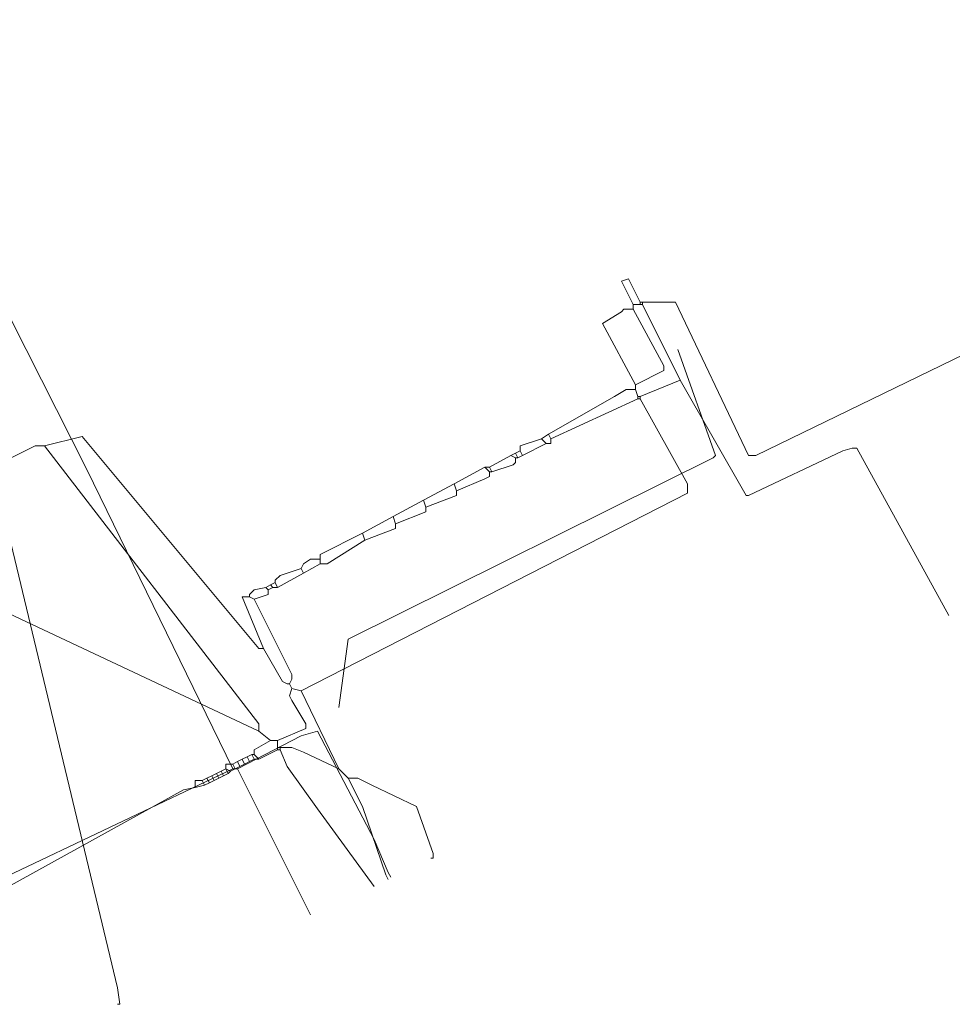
# Model space of a CAD drawing. Header units: metres. Extents: x 45249 to 48959, y 371564 to 373092.
# Tile 4 of 31: x 45451 to 45479, y 371886 to 371916. Entities that reach past the tile are written whole.
import ezdxf
from ezdxf.lldxf.tags import DXFTag

# ---------------------------------------------------------------- set-up
doc = ezdxf.new("R2010")
doc.units = ezdxf.units.M
doc.header["$MEASUREMENT"] = 0
doc.layers.add('B-WE-KL-ET_LS-G', color=254, linetype='KL-LS-N', lineweight=15)
doc.layers.add('B-WE-RI-PERSLEIDING-G', color=254, linetype='RI-PERS', lineweight=15)
doc.styles.get("Standard").update_dxf_attribs({"font": 'arial.ttf'})
tags = doc.linetypes.add('KL-LS-N', pattern='A,4,-1,[103,NLCS.SHX,S=0.75,R=0,X=0,Y=0],-1,4,-1,["L",Standard,S=1,R=0,X=0,Y=-0.5],-2', length=13).pattern_tags.tags
tags[18] = DXFTag(74, 10)
tags = doc.linetypes.add('RI-PERS', pattern='A,7,-2,["P",Standard,S=1.8,R=0,X=-0.5,Y=-0.9],-2,7,-2,[102,NLCS.SHX,S=1,R=180,X=0,Y=0],-2', length=22).pattern_tags.tags
tags[6] = DXFTag(74, 10)

msp = doc.modelspace()

# ---------------------------------------------------------------- linework, layer by layer
at = {"layer": 'B-WE-KL-ET_LS-G', "color": 1, "lineweight": 0}
for points in [[(45457.25, 371892.821), (45452.821, 371901.893), (45447.75, 371911.893), (45441.964, 371923.25), (45441.964, 371923.536), (45442.036, 371923.607), (45444.25, 371926.321), (45443.75, 371927.536), (45442.821, 371929.25), (45360.964, 372085.75), (45359.607, 372088.536), (45360.464, 372089.036), (45360.536, 372089.179)], [(45457.25, 371892.821), (45452.821, 371901.893), (45447.75, 371911.893), (45441.964, 371923.25), (45441.964, 371923.536), (45442.036, 371923.607), (45444.25, 371926.321), (45443.75, 371927.536), (45442.821, 371929.25), (45360.964, 372085.75), (45359.607, 372088.536), (45360.464, 372089.036), (45360.536, 372089.179)], [(45367.036, 372071.036), (45385.536, 372035.679), (45402.464, 372002.607), (45423.179, 371963.321), (45440.036, 371930.821), (45442.536, 371925.75), (45433.821, 371921.607), (45433.821, 371921.321), (45434.107, 371920.75), (45441.25, 371906.036), (45450.179, 371889.464), (45457.25, 371892.821)], [(45367.036, 372071.036), (45385.536, 372035.679), (45402.464, 372002.607), (45423.179, 371963.321), (45440.036, 371930.821), (45442.536, 371925.75), (45433.821, 371921.607), (45433.821, 371921.321), (45434.107, 371920.75), (45441.25, 371906.036), (45450.179, 371889.464), (45457.25, 371892.821)], [(45436.607, 371919.821), (45437.25, 371918.821), (45443.821, 371906.25), (45446.821, 371900.536), (45447.821, 371900.893), (45449.107, 371901.536), (45451.25, 371902.607), (45451.536, 371902.607)], [(45436.607, 371919.821), (45437.25, 371918.821), (45443.821, 371906.25), (45446.821, 371900.536), (45447.821, 371900.893), (45449.107, 371901.536), (45451.25, 371902.607), (45451.536, 371902.607)], [(45435.821, 371919.464), (45445.893, 371900.179), (45446.321, 371899.464), (45458.036, 371893.964)], [(45435.821, 371919.464), (45445.893, 371900.179), (45446.321, 371899.464), (45458.036, 371893.964)], [(45492.75, 371903.964), (45488.536, 371909.607), (45487.536, 371909.321), (45473.107, 371902.321), (45472.893, 371902.321), (45470.679, 371906.964), (45469.679, 371906.964)], [(45492.75, 371903.964), (45488.536, 371909.607), (45487.536, 371909.321), (45473.107, 371902.321), (45472.893, 371902.321), (45470.679, 371906.964), (45469.679, 371906.964)], [(45469.607, 371906.964), (45469.25, 371907.679), (45469.036, 371907.607), (45469.393, 371906.893)], [(45469.607, 371906.964), (45469.25, 371907.679), (45469.036, 371907.607), (45469.393, 371906.893)], [(45469.393, 371906.893), (45469.607, 371906.893)], [(45469.393, 371906.893), (45469.393, 371906.75)], [(45469.393, 371906.893), (45469.607, 371906.893)], [(45469.393, 371906.893), (45469.393, 371906.75)], [(45469.607, 371906.964), (45469.679, 371906.964)], [(45469.607, 371906.964), (45469.607, 371906.893)], [(45469.607, 371906.964), (45469.679, 371906.964)], [(45469.607, 371906.964), (45469.607, 371906.893)], [(45469.607, 371906.893), (45469.679, 371906.893)], [(45469.607, 371906.893), (45469.679, 371906.893)], [(45469.679, 371906.964), (45469.679, 371906.893)], [(45469.679, 371906.964), (45469.679, 371906.893)], [(45469.679, 371906.893), (45470.821, 371904.607)], [(45469.679, 371906.893), (45470.821, 371904.607)], [(45469.393, 371906.75), (45469.107, 371906.75), (45469.036, 371906.679), (45468.464, 371906.321), (45469.464, 371904.464)], [(45469.393, 371906.75), (45469.107, 371906.75), (45469.036, 371906.679), (45468.464, 371906.321), (45469.464, 371904.464)], [(45469.393, 371906.75), (45470.321, 371905.036), (45470.321, 371904.893), (45469.464, 371904.464)], [(45469.393, 371906.75), (45470.321, 371905.036), (45470.321, 371904.893), (45469.464, 371904.464)], [(45470.75, 371905.536), (45471.893, 371902.321), (45471.821, 371902.25), (45460.75, 371896.75), (45460.464, 371894.679)], [(45470.75, 371905.536), (45471.893, 371902.321), (45471.821, 371902.25), (45460.75, 371896.75), (45460.464, 371894.679)], [(45470.821, 371904.607), (45469.607, 371904.107)], [(45470.821, 371904.607), (45469.607, 371904.107)], [(45470.821, 371904.607), (45472.821, 371901.107), (45472.893, 371901.107), (45475.75, 371902.464), (45476.036, 371902.536), (45476.179, 371902.536), (45478.964, 371897.464)], [(45470.821, 371904.607), (45472.821, 371901.107), (45472.893, 371901.107), (45475.75, 371902.464), (45476.036, 371902.536), (45476.179, 371902.536), (45478.964, 371897.464)], [(45469.464, 371904.321), (45469.179, 371904.321), (45468.821, 371904.107), (45466.821, 371902.964)], [(45469.464, 371904.321), (45469.179, 371904.321), (45468.821, 371904.107), (45466.821, 371902.964)], [(45469.464, 371904.464), (45469.464, 371904.321)], [(45469.464, 371904.464), (45469.464, 371904.321)], [(45469.464, 371904.321), (45469.536, 371904.107)], [(45469.464, 371904.321), (45469.536, 371904.107)], [(45469.607, 371904.036), (45471.036, 371901.464), (45471.036, 371901.179), (45459.321, 371895.179)], [(45469.607, 371904.036), (45471.036, 371901.464), (45471.036, 371901.179), (45459.321, 371895.179)], [(45469.536, 371904.036), (45466.893, 371902.821)], [(45469.536, 371904.036), (45466.893, 371902.821)], [(45469.536, 371904.107), (45469.607, 371904.107)], [(45469.536, 371904.107), (45469.536, 371904.036)], [(45469.536, 371904.107), (45469.607, 371904.107)], [(45469.536, 371904.107), (45469.536, 371904.036)], [(45469.536, 371904.036), (45469.607, 371904.036)], [(45469.536, 371904.036), (45469.607, 371904.036)], [(45469.607, 371904.107), (45469.607, 371904.036)], [(45469.607, 371904.107), (45469.607, 371904.036)], [(45458.179, 371896.464), (45458.036, 371896.464), (45452.679, 371902.893), (45451.536, 371902.607)], [(45458.179, 371896.464), (45458.036, 371896.464), (45452.679, 371902.893), (45451.536, 371902.607)], [(45466.607, 371902.821), (45465.964, 371902.607), (45465.964, 371902.464)], [(45466.607, 371902.821), (45465.964, 371902.607), (45465.964, 371902.464)], [(45466.821, 371902.964), (45466.607, 371902.821)], [(45466.821, 371902.964), (45466.607, 371902.821)], [(45466.607, 371902.821), (45466.75, 371902.679)], [(45466.607, 371902.821), (45466.75, 371902.679)], [(45466.893, 371902.821), (45466.893, 371902.679), (45466.75, 371902.679)], [(45466.893, 371902.821), (45466.893, 371902.679), (45466.75, 371902.679)], [(45466.821, 371902.964), (45466.893, 371902.821)], [(45466.821, 371902.964), (45466.893, 371902.821)], [(45451.536, 371902.607), (45458.036, 371894.179), (45458.036, 371893.964)], [(45451.536, 371902.607), (45458.036, 371894.179), (45458.036, 371893.964)], [(45465.964, 371902.464), (45465.821, 371902.393)], [(45465.964, 371902.464), (45465.821, 371902.393)], [(45465.964, 371902.464), (45466.036, 371902.321)], [(45465.964, 371902.464), (45466.036, 371902.321)], [(45466.75, 371902.679), (45466.036, 371902.321)], [(45466.75, 371902.679), (45466.036, 371902.321)], [(45465.679, 371902.321), (45465.036, 371901.964)], [(45465.679, 371902.321), (45465.036, 371901.964)], [(45465.821, 371902.25), (45465.821, 371902.107), (45465.75, 371902.036), (45465.107, 371901.821)], [(45465.821, 371902.25), (45465.821, 371902.107), (45465.75, 371902.036), (45465.107, 371901.821)], [(45465.821, 371902.393), (45465.679, 371902.321)], [(45465.821, 371902.393), (45465.679, 371902.321)], [(45465.679, 371902.321), (45465.821, 371902.25)], [(45465.679, 371902.321), (45465.821, 371902.25)], [(45465.821, 371902.393), (45465.893, 371902.25)], [(45465.821, 371902.393), (45465.893, 371902.25)], [(45465.821, 371902.25), (45465.893, 371902.25)], [(45465.821, 371902.25), (45465.893, 371902.25)], [(45466.036, 371902.321), (45465.893, 371902.25)], [(45466.036, 371902.321), (45465.893, 371902.25)], [(45464.893, 371901.964), (45463.964, 371901.464)], [(45464.893, 371901.964), (45463.964, 371901.464)], [(45465.036, 371901.821), (45465.036, 371901.679), (45464.893, 371901.607), (45464.036, 371901.25)], [(45465.036, 371901.821), (45465.036, 371901.679), (45464.893, 371901.607), (45464.036, 371901.25)], [(45464.893, 371901.964), (45465.036, 371901.964)], [(45464.893, 371901.964), (45465.036, 371901.821)], [(45464.893, 371901.964), (45465.036, 371901.964)], [(45464.893, 371901.964), (45465.036, 371901.821)], [(45465.036, 371901.964), (45465.107, 371901.821)], [(45465.036, 371901.964), (45465.107, 371901.821)], [(45465.036, 371901.821), (45465.107, 371901.821)], [(45465.036, 371901.821), (45465.107, 371901.821)], [(45443.679, 371901.25), (45450.25, 371889.179), (45450.321, 371889.179), (45455.75, 371892.179), (45456.107, 371892.25)], [(45443.679, 371901.25), (45450.25, 371889.179), (45450.321, 371889.179), (45455.75, 371892.179), (45456.107, 371892.25)], [(45463.964, 371901.464), (45463.036, 371900.964)], [(45463.964, 371901.464), (45463.036, 371900.964)], [(45464.036, 371901.25), (45464.036, 371901.107), (45463.107, 371900.75)], [(45464.036, 371901.25), (45464.036, 371901.107), (45463.107, 371900.75)], [(45463.964, 371901.464), (45464.036, 371901.25)], [(45463.964, 371901.464), (45464.036, 371901.25)], [(45463.036, 371900.964), (45462.107, 371900.464)], [(45463.036, 371900.964), (45462.107, 371900.464)], [(45463.036, 371900.964), (45463.107, 371900.75)], [(45463.036, 371900.964), (45463.107, 371900.75)], [(45463.107, 371900.75), (45463.107, 371900.607), (45462.179, 371900.25)], [(45463.107, 371900.75), (45463.107, 371900.607), (45462.179, 371900.25)], [(45462.107, 371900.464), (45461.179, 371899.964)], [(45462.107, 371900.464), (45461.179, 371899.964)], [(45462.107, 371900.464), (45462.179, 371900.25)], [(45462.107, 371900.464), (45462.179, 371900.25)], [(45462.179, 371900.25), (45462.179, 371900.107), (45461.25, 371899.75)], [(45462.179, 371900.25), (45462.179, 371900.107), (45461.25, 371899.75)], [(45461.179, 371899.964), (45459.893, 371899.321), (45459.893, 371899.179)], [(45461.179, 371899.964), (45459.893, 371899.321), (45459.893, 371899.179)], [(45461.25, 371899.75), (45460.107, 371899.036), (45459.893, 371899.036)], [(45461.25, 371899.75), (45460.107, 371899.036), (45459.893, 371899.036)], [(45461.179, 371899.964), (45461.25, 371899.75)], [(45461.179, 371899.964), (45461.25, 371899.75)], [(45459.893, 371899.179), (45459.607, 371899.179), (45459.393, 371899.036), (45459.321, 371898.893)], [(45459.893, 371899.179), (45459.607, 371899.179), (45459.393, 371899.036), (45459.321, 371898.893)], [(45459.893, 371899.179), (45459.893, 371899.036)], [(45459.893, 371899.179), (45459.893, 371899.036)], [(45459.321, 371898.893), (45458.679, 371898.679), (45458.536, 371898.536), (45458.536, 371898.464)], [(45459.321, 371898.893), (45458.679, 371898.679), (45458.536, 371898.536), (45458.536, 371898.464)], [(45459.321, 371898.893), (45459.393, 371898.75)], [(45459.321, 371898.893), (45459.393, 371898.75)], [(45459.893, 371899.036), (45459.393, 371898.75)], [(45459.893, 371899.036), (45459.393, 371898.75)], [(45459.393, 371898.75), (45458.607, 371898.321)], [(45459.393, 371898.75), (45458.607, 371898.321)], [(45458.25, 371898.321), (45457.893, 371898.25), (45457.75, 371898.107), (45457.75, 371898.036)], [(45458.25, 371898.321), (45457.893, 371898.25), (45457.75, 371898.107), (45457.75, 371898.036)], [(45458.321, 371898.25), (45458.321, 371898.107), (45457.893, 371897.964)], [(45458.321, 371898.25), (45458.321, 371898.107), (45457.893, 371897.964)], [(45458.393, 371898.393), (45458.25, 371898.321)], [(45458.393, 371898.393), (45458.25, 371898.321)], [(45458.25, 371898.321), (45458.321, 371898.25)], [(45458.25, 371898.321), (45458.321, 371898.25)], [(45458.464, 371898.321), (45458.321, 371898.25)], [(45458.464, 371898.321), (45458.321, 371898.25)], [(45458.536, 371898.464), (45458.393, 371898.393)], [(45458.536, 371898.464), (45458.393, 371898.393)], [(45458.393, 371898.393), (45458.464, 371898.321)], [(45458.393, 371898.393), (45458.464, 371898.321)], [(45458.464, 371898.321), (45458.607, 371898.321)], [(45458.464, 371898.321), (45458.607, 371898.321)], [(45458.536, 371898.464), (45458.607, 371898.321)], [(45458.536, 371898.464), (45458.607, 371898.321)], [(45457.75, 371898.036), (45457.536, 371898.036), (45458.179, 371896.464)], [(45457.75, 371898.036), (45457.536, 371898.036), (45458.179, 371896.464)], [(45457.75, 371898.036), (45457.893, 371897.964)], [(45457.75, 371898.036), (45457.893, 371897.964)], [(45457.893, 371897.964), (45459.036, 371895.679), (45459.036, 371895.536), (45458.964, 371895.393)], [(45457.893, 371897.964), (45459.036, 371895.679), (45459.036, 371895.536), (45458.964, 371895.393)], [(45458.179, 371896.464), (45458.75, 371895.464), (45458.893, 371895.393), (45458.964, 371895.393)], [(45458.179, 371896.464), (45458.75, 371895.464), (45458.893, 371895.393), (45458.964, 371895.393)], [(45459.036, 371895.25), (45458.964, 371895.036), (45459.036, 371894.893), (45459.464, 371894.179), (45459.464, 371894.036), (45458.607, 371893.679)], [(45459.036, 371895.25), (45458.964, 371895.036), (45459.036, 371894.893), (45459.464, 371894.179), (45459.464, 371894.036), (45458.607, 371893.679)], [(45458.964, 371895.393), (45459.036, 371895.25)], [(45458.964, 371895.393), (45459.036, 371895.25)], [(45459.036, 371895.25), (45459.321, 371895.179)], [(45459.036, 371895.25), (45459.321, 371895.179)], [(45459.321, 371895.179), (45460.464, 371892.821)], [(45459.321, 371895.179), (45460.464, 371892.821)], [(45457.393, 371892.821), (45459.321, 371893.821), (45459.821, 371893.964), (45461.536, 371890.679), (45461.964, 371889.679), (45462.036, 371889.536)], [(45457.393, 371892.821), (45459.321, 371893.821), (45459.821, 371893.964), (45461.536, 371890.679), (45461.964, 371889.679), (45462.036, 371889.536)], [(45458.036, 371893.964), (45458.393, 371893.679)], [(45458.036, 371893.964), (45458.393, 371893.679)], [(45458.393, 371893.679), (45457.893, 371893.393), (45457.893, 371893.25)], [(45458.393, 371893.679), (45457.893, 371893.393), (45457.893, 371893.25)], [(45458.393, 371893.679), (45458.607, 371893.679)], [(45458.393, 371893.679), (45458.607, 371893.679)], [(45458.607, 371893.679), (45458.607, 371893.464)], [(45458.607, 371893.679), (45458.607, 371893.464)], [(45458.607, 371893.464), (45458.679, 371893.464)], [(45458.607, 371893.464), (45458.607, 371893.393)], [(45458.607, 371893.464), (45458.679, 371893.464)], [(45458.607, 371893.464), (45458.607, 371893.393)], [(45458.679, 371893.464), (45459.036, 371893.464), (45459.393, 371893.321), (45460.464, 371892.821)], [(45458.679, 371893.464), (45458.679, 371893.393)], [(45458.679, 371893.464), (45459.036, 371893.464), (45459.393, 371893.321), (45460.464, 371892.821)], [(45458.679, 371893.464), (45458.679, 371893.393)], [(45457.679, 371893.179), (45457.536, 371893.107)], [(45457.679, 371893.179), (45457.536, 371893.107)], [(45457.821, 371893.25), (45457.679, 371893.179)], [(45457.821, 371893.25), (45457.679, 371893.179)], [(45457.679, 371893.179), (45457.75, 371893.036)], [(45457.679, 371893.179), (45457.75, 371893.036)], [(45457.821, 371893.25), (45457.893, 371893.25)], [(45457.821, 371893.25), (45457.893, 371893.107)], [(45457.821, 371893.25), (45457.893, 371893.25)], [(45457.821, 371893.25), (45457.893, 371893.107)], [(45457.893, 371893.25), (45458.036, 371893.107)], [(45457.893, 371893.25), (45458.036, 371893.107)], [(45458.607, 371893.393), (45458.036, 371893.107)], [(45458.607, 371893.393), (45458.036, 371893.107)], [(45458.607, 371893.393), (45458.679, 371893.393)], [(45458.607, 371893.393), (45458.679, 371893.393)], [(45458.679, 371893.393), (45458.893, 371892.893), (45459.821, 371891.607), (45461.536, 371889.25)], [(45458.679, 371893.393), (45458.893, 371892.893), (45459.821, 371891.607), (45461.536, 371889.25)], [(45457.25, 371892.964), (45457.036, 371892.964), (45457.036, 371892.821)], [(45457.25, 371892.964), (45457.036, 371892.964), (45457.036, 371892.821)], [(45457.393, 371893.036), (45457.25, 371892.964)], [(45457.393, 371893.036), (45457.25, 371892.964)], [(45457.25, 371892.964), (45457.321, 371892.821)], [(45457.25, 371892.964), (45457.321, 371892.821)], [(45457.464, 371892.893), (45457.321, 371892.821)], [(45457.464, 371892.893), (45457.321, 371892.821)], [(45457.536, 371893.107), (45457.393, 371893.036)], [(45457.536, 371893.107), (45457.393, 371893.036)], [(45457.393, 371893.036), (45457.464, 371892.893)], [(45457.393, 371893.036), (45457.464, 371892.893)], [(45457.607, 371892.964), (45457.464, 371892.893)], [(45457.607, 371892.964), (45457.464, 371892.893)], [(45457.536, 371893.107), (45457.607, 371892.964)], [(45457.536, 371893.107), (45457.607, 371892.964)], [(45457.75, 371893.036), (45457.607, 371892.964)], [(45457.75, 371893.036), (45457.607, 371892.964)], [(45457.893, 371893.107), (45457.75, 371893.036)], [(45457.893, 371893.107), (45457.75, 371893.036)], [(45457.893, 371893.107), (45458.036, 371893.107)], [(45457.893, 371893.107), (45458.036, 371893.107)], [(45456.607, 371892.607), (45456.464, 371892.536)], [(45456.607, 371892.607), (45456.464, 371892.536)], [(45456.75, 371892.679), (45456.607, 371892.607)], [(45456.75, 371892.679), (45456.607, 371892.607)], [(45456.607, 371892.607), (45456.679, 371892.464)], [(45456.607, 371892.607), (45456.679, 371892.464)], [(45456.893, 371892.75), (45456.75, 371892.679)], [(45456.893, 371892.75), (45456.75, 371892.679)], [(45456.75, 371892.679), (45456.821, 371892.536)], [(45456.75, 371892.679), (45456.821, 371892.536)], [(45456.964, 371892.607), (45456.821, 371892.536)], [(45456.964, 371892.607), (45456.821, 371892.536)], [(45457.036, 371892.821), (45456.893, 371892.75)], [(45457.036, 371892.821), (45456.893, 371892.75)], [(45456.893, 371892.75), (45456.964, 371892.607)], [(45456.893, 371892.75), (45456.964, 371892.607)], [(45457.107, 371892.679), (45456.964, 371892.607)], [(45457.107, 371892.679), (45456.964, 371892.607)], [(45457.036, 371892.821), (45457.179, 371892.75)], [(45457.036, 371892.821), (45457.107, 371892.679)], [(45457.036, 371892.821), (45457.179, 371892.75)], [(45457.036, 371892.821), (45457.107, 371892.679)], [(45457.179, 371892.75), (45457.107, 371892.679)], [(45457.179, 371892.75), (45457.107, 371892.679)], [(45457.321, 371892.821), (45457.179, 371892.75)], [(45457.321, 371892.821), (45457.179, 371892.75)], [(45457.25, 371892.821), (45457.393, 371892.821)], [(45457.25, 371892.821), (45457.393, 371892.821)], [(45457.393, 371892.821), (45459.607, 371888.393)], [(45457.393, 371892.821), (45459.607, 371888.393)], [(45460.464, 371892.821), (45460.75, 371892.536)], [(45460.464, 371892.821), (45460.75, 371892.536)], [(45456.321, 371892.464), (45456.107, 371892.464), (45456.107, 371892.25)], [(45456.321, 371892.464), (45456.107, 371892.464), (45456.107, 371892.25)], [(45456.393, 371892.321), (45456.107, 371892.25)], [(45456.393, 371892.321), (45456.107, 371892.25)], [(45456.464, 371892.536), (45456.321, 371892.464)], [(45456.464, 371892.536), (45456.321, 371892.464)], [(45456.321, 371892.464), (45456.393, 371892.321)], [(45456.321, 371892.464), (45456.393, 371892.321)], [(45456.536, 371892.393), (45456.393, 371892.321)], [(45456.536, 371892.393), (45456.393, 371892.321)], [(45456.464, 371892.536), (45456.536, 371892.393)], [(45456.464, 371892.536), (45456.536, 371892.393)], [(45456.679, 371892.464), (45456.536, 371892.393)], [(45456.679, 371892.464), (45456.536, 371892.393)], [(45456.821, 371892.536), (45456.679, 371892.464)], [(45456.821, 371892.536), (45456.679, 371892.464)], [(45460.75, 371892.536), (45461.036, 371892.536), (45461.464, 371892.321), (45462.821, 371891.679), (45463.321, 371890.25), (45463.321, 371890.107), (45463.25, 371890.107)], [(45460.75, 371892.536), (45461.179, 371891.679), (45461.893, 371889.607), (45461.964, 371889.464)], [(45460.75, 371892.536), (45461.036, 371892.536), (45461.464, 371892.321), (45462.821, 371891.679), (45463.321, 371890.25), (45463.321, 371890.107), (45463.25, 371890.107)], [(45460.75, 371892.536), (45461.179, 371891.679), (45461.893, 371889.607), (45461.964, 371889.464)]]:
    msp.add_lwpolyline(points, dxfattribs=at)
at = {"layer": 'B-WE-RI-PERSLEIDING-G', "color": 6, "lineweight": 0, "ltscale": 0.8}
msp.add_lwpolyline([(45337.536, 372113.607), (45337.679, 372113.607), (45337.75, 372113.464), (45364.107, 372063.964), (45368.393, 372056.036), (45375.536, 372042.821), (45377.679, 372038.679), (45399.25, 371997.464), (45433.679, 371932.464), (45450.036, 371901.607), (45453.75, 371886.179), (45453.821, 371885.679), (45453.75, 371885.679)], dxfattribs=at)
msp.add_lwpolyline([(45337.536, 372113.607), (45337.679, 372113.607), (45337.75, 372113.464), (45364.107, 372063.964), (45368.393, 372056.036), (45375.536, 372042.821), (45377.679, 372038.679), (45399.25, 371997.464), (45433.679, 371932.464), (45450.036, 371901.607), (45453.75, 371886.179), (45453.821, 371885.679), (45453.75, 371885.679)], dxfattribs=at)

doc.saveas('drawing.dxf')
